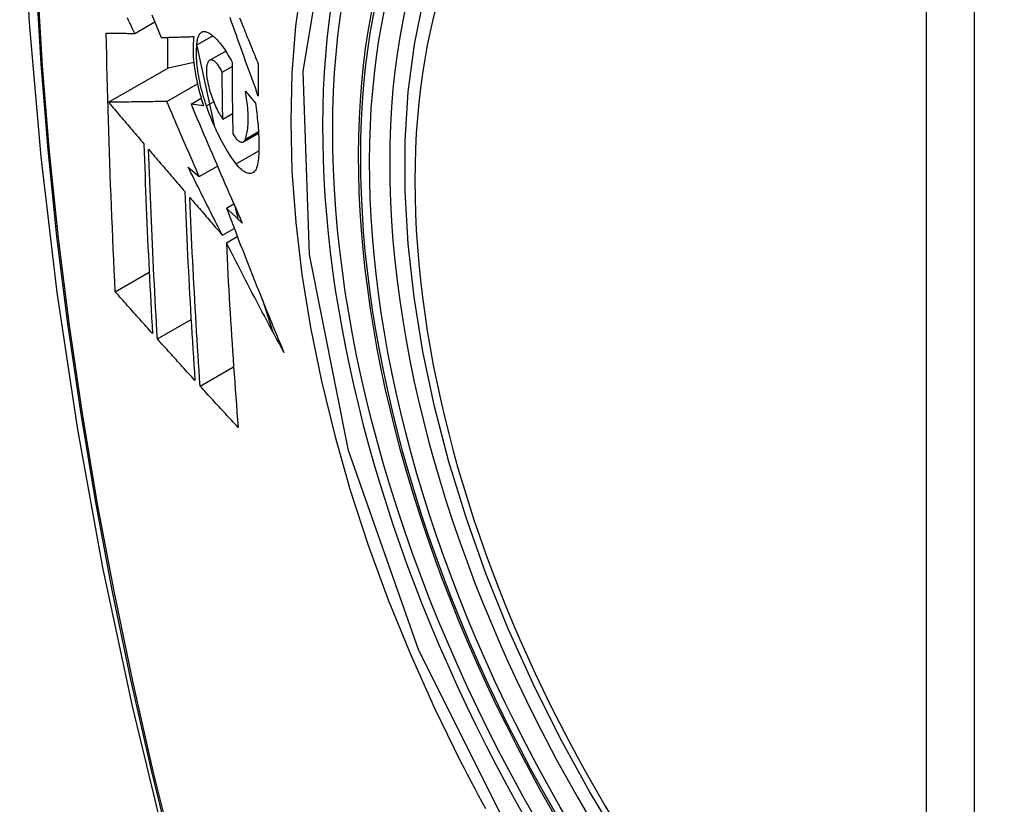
# Model space of a CAD drawing. Header units: inches. Extents: x 532.5 to 626.4, y 205.4 to 289.5.
# Tile 57 of 92: x 601.878 to 602.218, y 247.595 to 247.866. Entities that reach past the tile are written whole.
import ezdxf

# ---------------------------------------------------------------- set-up
doc = ezdxf.new("R2010")
doc.units = ezdxf.units.IN
doc.header["$MEASUREMENT"] = 0
doc.layers.add('Visible Edges(ANSI)', color=7, linetype='Continuous', lineweight=25)
doc.layers.add('Visible Tangent Edges(ANSI)', color=7, linetype='Continuous', lineweight=25)

msp = doc.modelspace()

# ---------------------------------------------------------------- linework, layer by layer
at = {"layer": 'Visible Edges(ANSI)'}
for p, q in [((601.91765, 247.86097), (601.92458, 247.86496)), ((601.92898, 247.85958), (601.92898, 247.84889)), ((601.93914, 247.857), (601.94462, 247.86016)), ((601.93911, 247.85671), (601.94508, 247.82917)), ((601.94355, 247.85166), (601.94909, 247.85485)), ((601.92934, 247.8491), (601.93806, 247.851)), ((601.9086, 247.83715), (601.92934, 247.8491)), ((601.94787, 247.84758), (601.95128, 247.84955)), ((601.92871, 247.83744), (601.93931, 247.84354)), ((601.95589, 247.84102), (601.95934, 247.83689)), ((601.93712, 247.83651), (601.94063, 247.83853)), ((601.94147, 247.8359), (601.93712, 247.83651)), ((601.94809, 247.83136), (601.95144, 247.83329)), ((601.95519, 247.82351), (601.96044, 247.82653)), ((601.9361, 247.81476), (601.93996, 247.81149)), ((601.93996, 247.81149), (601.94624, 247.81511)), ((601.94935, 247.80053), (601.95192, 247.80202)), ((601.9521, 247.80162), (601.95346, 247.79669)), ((601.94796, 247.79122), (601.95203, 247.79356)), ((601.94932, 247.78858), (601.95311, 247.79076)), ((601.91093, 247.77167), (601.92265, 247.77841)), ((601.96176, 247.76889), (601.96526, 247.7581)), ((601.92546, 247.7554), (601.93712, 247.76211)), ((601.94025, 247.73908), (601.95184, 247.74575))]:
    msp.add_line(p, q, dxfattribs=at)
at = {"layer": 'Visible Edges(ANSI)', "flags": 128}
for points in [[(601.93189, 248.28831), (601.91906, 248.2502), (601.908, 248.21097), (601.89871, 248.17068), (601.89116, 248.12941), (601.88532, 248.08722), (601.88117, 248.04417), (601.8787, 248.00033), (601.87788, 247.95576), (601.87869, 247.91051), (601.88112, 247.86466), (601.88514, 247.81826), (601.89073, 247.77139), (601.89788, 247.7241), (601.90656, 247.67646), (601.91675, 247.62855), (601.92843, 247.58043)], [(602.08577, 247.58099), (602.07489, 247.599), (602.06474, 247.61744), (602.05536, 247.6362), (602.04678, 247.65522), (602.03904, 247.6744), (602.03219, 247.69367), (602.02625, 247.71293), (602.02126, 247.7321), (602.01723, 247.75111), (602.01419, 247.76986), (602.01215, 247.78828), (602.01114, 247.80629), (602.01116, 247.8238), (602.01222, 247.84075), (602.01433, 247.85707), (602.01748, 247.87268)], [(601.91765, 247.86097), (601.91723, 247.86186), (601.9168, 247.86275), (601.91638, 247.86364), (601.91595, 247.86453), (601.91553, 247.86542), (601.91511, 247.86631)], [(601.92359, 247.8674), (601.92439, 247.86542), (601.92519, 247.86345), (601.92599, 247.86148), (601.92678, 247.85951)], [(601.96036, 247.83932), (601.95991, 247.84056), (601.95946, 247.84179), (601.95901, 247.84302), (601.95856, 247.84426), (601.95811, 247.84549), (601.95767, 247.84673), (601.95722, 247.84797), (601.95677, 247.8492), (601.95633, 247.85044), (601.95588, 247.85168), (601.95543, 247.85291), (601.95499, 247.85415), (601.95454, 247.85539), (601.9541, 247.85662), (601.95366, 247.85785), (601.95322, 247.85909), (601.95277, 247.86032), (601.95233, 247.86155), (601.9519, 247.86278), (601.95146, 247.864), (601.95102, 247.86523), (601.95058, 247.86645)], [(601.95388, 247.86628), (601.95419, 247.86553), (601.9545, 247.86477), (601.9548, 247.86402), (601.95511, 247.86326), (601.95542, 247.86251), (601.95573, 247.86175), (601.95603, 247.86099), (601.95634, 247.86023), (601.95665, 247.85947), (601.95696, 247.85872), (601.95727, 247.85796), (601.95758, 247.8572), (601.95789, 247.85644), (601.9582, 247.85568), (601.95851, 247.85492), (601.95882, 247.85416), (601.95913, 247.8534), (601.95944, 247.85264), (601.95974, 247.85188), (601.96005, 247.85112), (601.96036, 247.85037)], [(601.93914, 247.857), (601.93916, 247.85744), (601.9392, 247.85785), (601.93925, 247.85825), (601.93931, 247.85863), (601.93938, 247.85898), (601.93947, 247.85932), (601.93956, 247.85963), (601.93967, 247.85993), (601.93978, 247.8602), (601.93991, 247.86045), (601.94005, 247.86068), (601.94019, 247.86088), (601.94035, 247.86106), (601.94051, 247.86121), (601.94068, 247.86134), (601.94086, 247.86145), (601.94105, 247.86153), (601.94125, 247.86159), (601.94145, 247.86162), (601.94166, 247.86163), (601.94187, 247.86162), (601.94209, 247.86159), (601.94231, 247.86152), (601.94254, 247.86144)], [(601.94254, 247.86144), (601.94289, 247.86129), (601.94324, 247.8611), (601.94359, 247.86089), (601.94395, 247.86066), (601.94432, 247.8604), (601.94468, 247.86011), (601.94505, 247.85979), (601.94542, 247.85945), (601.94579, 247.85909), (601.94616, 247.8587), (601.94653, 247.85829), (601.94691, 247.85785), (601.94728, 247.8574), (601.94765, 247.85692), (601.94803, 247.85641), (601.9484, 247.85589), (601.94877, 247.85534), (601.94913, 247.85478), (601.9495, 247.8542), (601.94986, 247.85359), (601.95022, 247.85297), (601.95058, 247.85233), (601.95093, 247.85167), (601.95128, 247.851)], [(601.91093, 247.77167), (601.91075, 247.77535), (601.91057, 247.77904), (601.9104, 247.78273), (601.91023, 247.78643), (601.91007, 247.79012), (601.90991, 247.79382), (601.90975, 247.79753), (601.9096, 247.80123), (601.90945, 247.80494), (601.90931, 247.80866), (601.90917, 247.81237), (601.90903, 247.81609), (601.90891, 247.81982), (601.90878, 247.82355), (601.90866, 247.82728), (601.90854, 247.83102), (601.90843, 247.83476), (601.90833, 247.83851), (601.90823, 247.84226), (601.90814, 247.84601), (601.90805, 247.84976), (601.90796, 247.85351), (601.90788, 247.85727), (601.90781, 247.86102)], [(601.90781, 247.86102), (601.9082, 247.86102), (601.90859, 247.86102), (601.90898, 247.86102), (601.90938, 247.86102), (601.90978, 247.86101), (601.91018, 247.86101), (601.91059, 247.86101), (601.91099, 247.86101), (601.9114, 247.861), (601.91181, 247.861), (601.91222, 247.861), (601.91264, 247.861), (601.91305, 247.86099), (601.91347, 247.86099), (601.91389, 247.86099), (601.9143, 247.86099), (601.91472, 247.86099), (601.91514, 247.86098), (601.91556, 247.86098), (601.91598, 247.86098), (601.9164, 247.86098), (601.91682, 247.86097), (601.91723, 247.86097), (601.91765, 247.86097)], [(601.92678, 247.85951), (601.92725, 247.85953), (601.92771, 247.85954), (601.92817, 247.85955), (601.92864, 247.85957), (601.92911, 247.85958), (601.92957, 247.8596), (601.93004, 247.85961), (601.93051, 247.85963), (601.93098, 247.85964), (601.93146, 247.85966), (601.93193, 247.85967), (601.9324, 247.85969), (601.93287, 247.8597), (601.93335, 247.85972), (601.93382, 247.85973), (601.9343, 247.85975), (601.93477, 247.85976), (601.93525, 247.85978), (601.93572, 247.85979), (601.93619, 247.85981), (601.93667, 247.85982), (601.93714, 247.85984), (601.93762, 247.85985), (601.93809, 247.85987)], [(601.93809, 247.85987), (601.93799, 247.8591), (601.93791, 247.85829), (601.93786, 247.85746), (601.93782, 247.85659), (601.93781, 247.8557), (601.93782, 247.85478), (601.93785, 247.85384), (601.9379, 247.85287), (601.93798, 247.85188), (601.93807, 247.85088), (601.93819, 247.84985), (601.93833, 247.84882), (601.93849, 247.84776), (601.93867, 247.8467), (601.93887, 247.84563), (601.93908, 247.84455), (601.93932, 247.84347), (601.93958, 247.84238), (601.93985, 247.8413), (601.94014, 247.84021), (601.94045, 247.83913), (601.94077, 247.83805), (601.94111, 247.83697), (601.94147, 247.8359)], [(601.94245, 247.83589), (601.94214, 247.83681), (601.94184, 247.83774), (601.94155, 247.83868), (601.94128, 247.83962), (601.94102, 247.84056), (601.94077, 247.84151), (601.94054, 247.84245), (601.94032, 247.8434), (601.94012, 247.84434), (601.93993, 247.84527), (601.93976, 247.8462), (601.93961, 247.84712), (601.93947, 247.84803), (601.93935, 247.84893), (601.93925, 247.84982), (601.93916, 247.85069), (601.9391, 247.85155), (601.93905, 247.85239), (601.93902, 247.85322), (601.93901, 247.85402), (601.93901, 247.8548), (601.93904, 247.85556), (601.93908, 247.8563), (601.93914, 247.857)], [(601.94328, 247.85145), (601.94318, 247.85133), (601.94308, 247.8512), (601.94299, 247.85105), (601.9429, 247.85089), (601.94282, 247.85071), (601.94275, 247.85052), (601.94268, 247.85032), (601.94262, 247.8501), (601.94256, 247.84987), (601.94252, 247.84963), (601.94248, 247.84937), (601.94245, 247.8491), (601.94243, 247.84882), (601.94241, 247.84853), (601.9424, 247.84823), (601.9424, 247.84792), (601.94241, 247.8476), (601.94242, 247.84727), (601.94245, 247.84694), (601.94248, 247.84659), (601.94251, 247.84624), (601.94256, 247.84589), (601.94261, 247.84553), (601.94267, 247.84516)], [(601.94787, 247.84758), (601.94768, 247.84798), (601.94748, 247.84836), (601.94728, 247.84873), (601.94708, 247.84908), (601.94687, 247.84941), (601.94666, 247.84973), (601.94646, 247.85002), (601.94625, 247.8503), (601.94604, 247.85055), (601.94583, 247.85078), (601.94562, 247.85099), (601.94541, 247.85118), (601.9452, 247.85134), (601.945, 247.85148), (601.9448, 247.85159), (601.94461, 247.85168), (601.94442, 247.85175), (601.94424, 247.85178), (601.94406, 247.8518), (601.94389, 247.85178), (601.94372, 247.85174), (601.94357, 247.85167), (601.94342, 247.85157), (601.94328, 247.85145)], [(601.95128, 247.851), (601.95128, 247.84996), (601.95128, 247.84892), (601.95129, 247.84789), (601.95129, 247.84685), (601.9513, 247.84581), (601.95131, 247.84478), (601.95132, 247.84374), (601.95132, 247.84271), (601.95133, 247.84168), (601.95134, 247.84064), (601.95136, 247.83961), (601.95137, 247.83858), (601.95138, 247.83755), (601.95139, 247.83652), (601.95141, 247.83549), (601.95142, 247.83446), (601.95144, 247.83343), (601.95146, 247.8324), (601.95147, 247.83137), (601.95149, 247.83034), (601.95151, 247.82931), (601.95153, 247.82829), (601.95155, 247.82726), (601.95157, 247.82623)], [(601.94809, 247.83136), (601.94808, 247.83203), (601.94807, 247.83271), (601.94805, 247.83338), (601.94804, 247.83406), (601.94803, 247.83473), (601.94802, 247.83541), (601.94801, 247.83608), (601.948, 247.83676), (601.94799, 247.83743), (601.94798, 247.83811), (601.94797, 247.83878), (601.94796, 247.83946), (601.94795, 247.84013), (601.94794, 247.84081), (601.94793, 247.84149), (601.94792, 247.84216), (601.94791, 247.84284), (601.94791, 247.84352), (601.9479, 247.84419), (601.94789, 247.84487), (601.94789, 247.84555), (601.94788, 247.84622), (601.94787, 247.8469), (601.94787, 247.84758)], [(601.96036, 247.85037), (601.96036, 247.8499), (601.96036, 247.84944), (601.96036, 247.84898), (601.96036, 247.84852), (601.96035, 247.84806), (601.96035, 247.8476), (601.96035, 247.84714), (601.96035, 247.84668), (601.96035, 247.84622), (601.96035, 247.84576), (601.96035, 247.8453), (601.96035, 247.84484), (601.96035, 247.84438), (601.96035, 247.84392), (601.96035, 247.84346), (601.96035, 247.843), (601.96035, 247.84254), (601.96035, 247.84208), (601.96035, 247.84162), (601.96035, 247.84116), (601.96035, 247.8407), (601.96035, 247.84024), (601.96036, 247.83978), (601.96036, 247.83932)], [(601.94267, 247.84516), (601.94278, 247.84453), (601.94291, 247.84389), (601.94305, 247.84325), (601.94321, 247.84261), (601.94337, 247.84196), (601.94355, 247.84132), (601.94374, 247.84067), (601.94394, 247.84004), (601.94415, 247.8394), (601.94437, 247.83878), (601.94459, 247.83816), (601.94483, 247.83755), (601.94507, 247.83695), (601.94532, 247.83637), (601.94558, 247.83579), (601.94584, 247.83523), (601.94611, 247.83469), (601.94638, 247.83416), (601.94666, 247.83364), (601.94694, 247.83315), (601.94723, 247.83267), (601.94751, 247.83222), (601.9478, 247.83178), (601.94809, 247.83136)], [(601.95589, 247.82446), (601.95604, 247.82491), (601.95619, 247.82538), (601.95632, 247.82589), (601.95643, 247.82641), (601.95653, 247.82696), (601.95662, 247.82754), (601.9567, 247.82814), (601.95676, 247.82876), (601.95681, 247.8294), (601.95685, 247.83007), (601.95687, 247.83075), (601.95688, 247.83146), (601.95687, 247.83218), (601.95685, 247.83292), (601.95681, 247.83367), (601.95677, 247.83444), (601.9567, 247.83523), (601.95663, 247.83603), (601.95654, 247.83684), (601.95644, 247.83766), (601.95632, 247.83848), (601.95619, 247.83932), (601.95605, 247.84016), (601.95589, 247.84102)], [(601.92871, 247.83744), (601.92793, 247.83743), (601.92715, 247.83741), (601.92636, 247.8374), (601.92556, 247.83739), (601.92477, 247.83738), (601.92396, 247.83737), (601.92315, 247.83736), (601.92234, 247.83735), (601.92152, 247.83733), (601.9207, 247.83732), (601.91987, 247.83731), (601.91904, 247.8373), (601.9182, 247.83729), (601.91736, 247.83727), (601.91651, 247.83726), (601.91565, 247.83725), (601.91479, 247.83724), (601.91392, 247.83723), (601.91305, 247.83721), (601.91217, 247.8372), (601.91129, 247.83719), (601.9104, 247.83718), (601.9095, 247.83716), (601.9086, 247.83715)], [(601.93996, 247.81149), (601.93948, 247.81257), (601.93901, 247.81365), (601.93854, 247.81473), (601.93806, 247.81581), (601.93759, 247.81689), (601.93712, 247.81797), (601.93665, 247.81905), (601.93618, 247.82014), (601.93571, 247.82122), (601.93524, 247.8223), (601.93477, 247.82338), (601.9343, 247.82447), (601.93383, 247.82555), (601.93336, 247.82663), (601.93289, 247.82771), (601.93243, 247.82879), (601.93196, 247.82988), (601.93149, 247.83096), (601.93103, 247.83204), (601.93057, 247.83312), (601.9301, 247.8342), (601.92964, 247.83528), (601.92917, 247.83636), (601.92871, 247.83744)], [(601.9086, 247.83715), (601.9091, 247.83655), (601.90961, 247.83596), (601.91012, 247.83536), (601.91063, 247.83476), (601.91114, 247.83417), (601.91164, 247.83357), (601.91215, 247.83297), (601.91266, 247.83237), (601.91317, 247.83178), (601.91368, 247.83118), (601.91419, 247.83058), (601.9147, 247.82998), (601.91521, 247.82939), (601.91572, 247.82879), (601.91623, 247.82819), (601.91674, 247.82759), (601.91725, 247.827), (601.91776, 247.8264), (601.91827, 247.8258), (601.91878, 247.8252), (601.91929, 247.82461), (601.9198, 247.82401), (601.92031, 247.82341), (601.92082, 247.82282)], [(601.93712, 247.83651), (601.93783, 247.83481), (601.93855, 247.83311), (601.93928, 247.83141), (601.94, 247.8297), (601.94072, 247.82799), (601.94145, 247.82628), (601.94218, 247.82457), (601.94291, 247.82286), (601.94365, 247.82114), (601.94438, 247.81943), (601.94512, 247.81771), (601.94586, 247.81599), (601.9466, 247.81427), (601.94734, 247.81256), (601.94808, 247.81084), (601.94883, 247.80912), (601.94957, 247.8074), (601.95032, 247.80569), (601.95107, 247.80397), (601.95182, 247.80226), (601.95257, 247.80054), (601.95332, 247.79883), (601.95407, 247.79712), (601.95483, 247.79541)], [(601.95273, 247.81587), (601.95226, 247.81648), (601.95179, 247.81712), (601.95132, 247.81778), (601.95086, 247.81846), (601.95039, 247.81916), (601.94993, 247.81989), (601.94947, 247.82063), (601.94902, 247.8214), (601.94856, 247.82219), (601.94811, 247.82299), (601.94767, 247.82381), (601.94723, 247.82466), (601.94679, 247.82552), (601.94636, 247.82639), (601.94593, 247.82729), (601.94552, 247.82819), (601.94511, 247.82911), (601.9447, 247.83005), (601.94431, 247.83099), (601.94392, 247.83195), (601.94354, 247.83292), (601.94317, 247.8339), (601.94281, 247.83489), (601.94245, 247.83589)], [(601.95934, 247.83689), (601.95947, 247.83601), (601.9596, 247.83513), (601.95971, 247.83425), (601.95982, 247.83338), (601.95993, 247.83251), (601.96002, 247.83166), (601.96011, 247.8308), (601.96019, 247.82996), (601.96026, 247.82912), (601.96032, 247.82829), (601.96038, 247.82747), (601.96043, 247.82666), (601.96047, 247.82586), (601.9605, 247.82506), (601.96053, 247.82428), (601.96055, 247.8235), (601.96056, 247.82274), (601.96056, 247.82198), (601.96056, 247.82124), (601.96055, 247.82051), (601.96053, 247.81979), (601.9605, 247.81908), (601.96046, 247.81838), (601.96042, 247.81769)], [(601.95157, 247.82623), (601.95179, 247.82589), (601.952, 247.82556), (601.95221, 247.82525), (601.95243, 247.82497), (601.95265, 247.8247), (601.95286, 247.82446), (601.95307, 247.82424), (601.95329, 247.82404), (601.9535, 247.82387), (601.9537, 247.82372), (601.9539, 247.8236), (601.9541, 247.82351), (601.95429, 247.82344), (601.95448, 247.82339), (601.95466, 247.82338), (601.95483, 247.82339), (601.955, 247.82342), (601.95515, 247.82349), (601.9553, 247.82358), (601.95544, 247.8237), (601.95557, 247.82385), (601.95569, 247.82403), (601.95579, 247.82423), (601.95589, 247.82446)], [(601.92082, 247.82282), (601.92091, 247.82006), (601.921, 247.8173), (601.9211, 247.81455), (601.9212, 247.8118), (601.9213, 247.80905), (601.92141, 247.8063), (601.92152, 247.80356), (601.92163, 247.80082), (601.92174, 247.79808), (601.92186, 247.79535), (601.92198, 247.79261), (601.9221, 247.78988), (601.92223, 247.78715), (601.92236, 247.78443), (601.92249, 247.7817), (601.92262, 247.77898), (601.92276, 247.77626), (601.9229, 247.77354), (601.92304, 247.77083), (601.92318, 247.76811), (601.92333, 247.7654), (601.92347, 247.76269), (601.92362, 247.75998), (601.92377, 247.75728)], [(601.92546, 247.7554), (601.92531, 247.75811), (601.92515, 247.76083), (601.925, 247.76355), (601.92486, 247.76626), (601.92471, 247.76898), (601.92457, 247.77171), (601.92443, 247.77443), (601.92429, 247.77715), (601.92415, 247.77987), (601.92402, 247.7826), (601.92389, 247.78532), (601.92376, 247.78805), (601.92363, 247.79078), (601.92351, 247.79351), (601.92339, 247.79624), (601.92328, 247.79897), (601.92316, 247.8017), (601.92305, 247.80444), (601.92294, 247.80718), (601.92284, 247.80992), (601.92274, 247.81266), (601.92264, 247.81541), (601.92254, 247.81816), (601.92245, 247.82091)], [(601.92245, 247.82091), (601.92297, 247.8203), (601.92349, 247.81969), (601.92401, 247.81909), (601.92453, 247.81848), (601.92505, 247.81787), (601.92557, 247.81726), (601.92609, 247.81666), (601.92661, 247.81605), (601.92713, 247.81544), (601.92765, 247.81483), (601.92817, 247.81422), (601.92869, 247.81361), (601.92921, 247.81301), (601.92973, 247.8124), (601.93025, 247.81179), (601.93078, 247.81118), (601.9313, 247.81057), (601.93182, 247.80996), (601.93234, 247.80936), (601.93286, 247.80875), (601.93338, 247.80814), (601.93391, 247.80753), (601.93443, 247.80693), (601.93495, 247.80632)], [(601.96042, 247.81769), (601.96035, 247.81696), (601.96025, 247.81628), (601.96013, 247.81565), (601.95997, 247.81508), (601.95979, 247.81456), (601.95958, 247.81409), (601.95935, 247.81369), (601.95909, 247.81334), (601.95881, 247.81306), (601.9585, 247.81284), (601.95818, 247.81267), (601.95783, 247.81257), (601.95747, 247.81253), (601.9571, 247.81255), (601.9567, 247.81263), (601.9563, 247.81277), (601.95588, 247.81296), (601.95545, 247.81322), (601.95501, 247.81353), (601.95456, 247.81389), (601.95411, 247.81431), (601.95365, 247.81478), (601.95319, 247.8153), (601.95273, 247.81587)], [(601.94796, 247.79122), (601.94746, 247.7922), (601.94697, 247.79318), (601.94647, 247.79416), (601.94597, 247.79514), (601.94547, 247.79612), (601.94497, 247.7971), (601.94447, 247.79808), (601.94398, 247.79906), (601.94348, 247.80005), (601.94298, 247.80103), (601.94249, 247.80201), (601.94199, 247.80299), (601.9415, 247.80397), (601.941, 247.80495), (601.94051, 247.80594), (601.94002, 247.80692), (601.93953, 247.8079), (601.93903, 247.80888), (601.93854, 247.80986), (601.93805, 247.81084), (601.93756, 247.81182), (601.93707, 247.8128), (601.93658, 247.81378), (601.9361, 247.81476)], [(601.93495, 247.80632), (601.93506, 247.80357), (601.93517, 247.80082), (601.93529, 247.79808), (601.9354, 247.79533), (601.93553, 247.79259), (601.93565, 247.78986), (601.93578, 247.78712), (601.93591, 247.78439), (601.93605, 247.78166), (601.93619, 247.77894), (601.93633, 247.77621), (601.93648, 247.77349), (601.93662, 247.77078), (601.93678, 247.76806), (601.93693, 247.76535), (601.93709, 247.76264), (601.93724, 247.75994), (601.93741, 247.75723), (601.93757, 247.75453), (601.93774, 247.75184), (601.93791, 247.74914), (601.93808, 247.74645), (601.93825, 247.74376), (601.93843, 247.74108)], [(601.94025, 247.73908), (601.94007, 247.74178), (601.9399, 247.74447), (601.93972, 247.74717), (601.93955, 247.74988), (601.93938, 247.75258), (601.93921, 247.75528), (601.93904, 247.75799), (601.93888, 247.76069), (601.93872, 247.7634), (601.93857, 247.76611), (601.93841, 247.76882), (601.93826, 247.77153), (601.93811, 247.77425), (601.93797, 247.77697), (601.93783, 247.77969), (601.93769, 247.78241), (601.93755, 247.78513), (601.93742, 247.78786), (601.93729, 247.79059), (601.93717, 247.79332), (601.93705, 247.79605), (601.93693, 247.79879), (601.93682, 247.80153), (601.93671, 247.80428)], [(601.93671, 247.80428), (601.93717, 247.80373), (601.93764, 247.80319), (601.93811, 247.80265), (601.93858, 247.8021), (601.93904, 247.80156), (601.93951, 247.80102), (601.93998, 247.80047), (601.94045, 247.79993), (601.94092, 247.79938), (601.94139, 247.79884), (601.94186, 247.79829), (601.94233, 247.79775), (601.9428, 247.79721), (601.94326, 247.79666), (601.94373, 247.79612), (601.9442, 247.79557), (601.94467, 247.79503), (601.94514, 247.79448), (601.94561, 247.79394), (601.94608, 247.7934), (601.94655, 247.79285), (601.94702, 247.79231), (601.94749, 247.79176), (601.94796, 247.79122)], [(601.95483, 247.79541), (601.9546, 247.79563), (601.95437, 247.79584), (601.95414, 247.79605), (601.95391, 247.79627), (601.95369, 247.79648), (601.95346, 247.79669), (601.95323, 247.79691), (601.953, 247.79712), (601.95277, 247.79733), (601.95254, 247.79755), (601.95232, 247.79776), (601.95209, 247.79797), (601.95186, 247.79819), (601.95163, 247.7984), (601.9514, 247.79861), (601.95117, 247.79883), (601.95095, 247.79904), (601.95072, 247.79925), (601.95049, 247.79947), (601.95026, 247.79968), (601.95003, 247.79989), (601.94981, 247.80011), (601.94958, 247.80032), (601.94935, 247.80053)], [(601.94935, 247.80053), (601.95014, 247.79846), (601.95094, 247.79638), (601.95174, 247.79431), (601.95254, 247.79223), (601.95334, 247.79016), (601.95415, 247.78808), (601.95496, 247.78601), (601.95578, 247.78393), (601.95659, 247.78185), (601.95741, 247.77978), (601.95823, 247.7777), (601.95906, 247.77562), (601.95989, 247.77355), (601.96072, 247.77147), (601.96156, 247.7694), (601.96239, 247.76732), (601.96323, 247.76525), (601.96408, 247.76318), (601.96493, 247.7611), (601.96578, 247.75903), (601.96663, 247.75696), (601.96749, 247.75489), (601.96835, 247.75282), (601.96922, 247.75075)], [(601.96922, 247.75075), (601.96837, 247.75232), (601.96752, 247.75389), (601.96667, 247.75547), (601.96582, 247.75704), (601.96498, 247.75862), (601.96414, 247.7602), (601.9633, 247.76177), (601.96246, 247.76335), (601.96162, 247.76493), (601.96079, 247.76651), (601.95996, 247.76809), (601.95912, 247.76967), (601.9583, 247.77125), (601.95747, 247.77283), (601.95664, 247.77441), (601.95582, 247.77598), (601.955, 247.77756), (601.95418, 247.77914), (601.95336, 247.78072), (601.95255, 247.78229), (601.95174, 247.78387), (601.95093, 247.78544), (601.95012, 247.78701), (601.94932, 247.78858)], [(601.94932, 247.78858), (601.94945, 247.78589), (601.94958, 247.7832), (601.94972, 247.78052), (601.94986, 247.77783), (601.95, 247.77515), (601.95015, 247.77247), (601.95031, 247.76979), (601.95046, 247.76712), (601.95062, 247.76445), (601.95079, 247.76178), (601.95095, 247.75912), (601.95112, 247.75646), (601.9513, 247.7538), (601.95147, 247.75115), (601.95165, 247.7485), (601.95183, 247.74585), (601.95202, 247.74321), (601.95221, 247.74057), (601.95239, 247.73794), (601.95259, 247.73531), (601.95278, 247.73269), (601.95298, 247.73007), (601.95317, 247.72746), (601.95338, 247.72485)], [(601.92377, 247.75728), (601.92324, 247.75788), (601.9227, 247.75847), (601.92216, 247.75907), (601.92163, 247.75967), (601.92109, 247.76027), (601.92055, 247.76087), (601.92002, 247.76147), (601.91948, 247.76207), (601.91894, 247.76267), (601.91841, 247.76327), (601.91787, 247.76387), (601.91734, 247.76447), (601.9168, 247.76507), (601.91627, 247.76567), (601.91573, 247.76627), (601.9152, 247.76687), (601.91466, 247.76747), (601.91413, 247.76807), (601.9136, 247.76867), (601.91306, 247.76927), (601.91253, 247.76987), (601.912, 247.77047), (601.91146, 247.77107), (601.91093, 247.77167)], [(601.93843, 247.74108), (601.93788, 247.74167), (601.93734, 247.74227), (601.9368, 247.74287), (601.93626, 247.74346), (601.93571, 247.74406), (601.93517, 247.74465), (601.93463, 247.74525), (601.93409, 247.74585), (601.93355, 247.74644), (601.93301, 247.74704), (601.93247, 247.74764), (601.93192, 247.74824), (601.93138, 247.74883), (601.93084, 247.74943), (601.9303, 247.75003), (601.92977, 247.75062), (601.92923, 247.75122), (601.92869, 247.75182), (601.92815, 247.75241), (601.92761, 247.75301), (601.92707, 247.75361), (601.92654, 247.7542), (601.926, 247.7548), (601.92546, 247.7554)], [(601.95338, 247.72485), (601.95282, 247.72544), (601.95227, 247.72603), (601.95173, 247.72662), (601.95118, 247.72722), (601.95063, 247.72781), (601.95008, 247.7284), (601.94953, 247.72899), (601.94898, 247.72959), (601.94843, 247.73018), (601.94788, 247.73077), (601.94734, 247.73136), (601.94679, 247.73196), (601.94624, 247.73255), (601.9457, 247.73314), (601.94515, 247.73374), (601.94461, 247.73433), (601.94406, 247.73492), (601.94351, 247.73552), (601.94297, 247.73611), (601.94243, 247.7367), (601.94188, 247.7373), (601.94134, 247.73789), (601.9408, 247.73848), (601.94025, 247.73908)]]:
    msp.add_lwpolyline(points, dxfattribs=at)
at = {"layer": 'Visible Edges(ANSI)'}
msp.add_ellipse((602.22849, 247.68794), major_axis=(0.15718, -0.27294), ratio=0.578093, start_param=2.362013, end_param=7.062765, dxfattribs=at)
msp.add_ellipse((602.22501, 247.68594), major_axis=(-0.15963, 0.2772), ratio=0.578093, dxfattribs=at)
at = {"layer": 'Visible Tangent Edges(ANSI)'}
for p, q in [((602.19126, 247.95083), (602.19126, 247.46553)), ((602.20796, 247.46553), (602.20796, 247.95083)), ((601.94245, 247.83589), (601.94492, 247.83731)), ((601.95589, 247.82446), (601.96041, 247.82706)), ((601.95273, 247.81587), (601.96054, 247.82037))]:
    msp.add_line(p, q, dxfattribs=at)
at = {"layer": 'Visible Tangent Edges(ANSI)', "flags": 128}
for points in [[(601.89052, 248.07432), (601.88744, 248.04777), (601.88504, 248.02076), (601.88334, 247.99333), (601.88233, 247.96551), (601.882, 247.9373), (601.88236, 247.90872), (601.8834, 247.87975), (601.88513, 247.85042), (601.88755, 247.82078), (601.89064, 247.79084), (601.8944, 247.76065), (601.89885, 247.7302), (601.90396, 247.69953), (601.90975, 247.66864), (601.91619, 247.63758), (601.9233, 247.60636), (601.93105, 247.57501)], [(601.93183, 247.57477), (601.92406, 247.60606), (601.91695, 247.63721), (601.91048, 247.6682), (601.90468, 247.69902), (601.89955, 247.72964), (601.89509, 247.76003), (601.89131, 247.79017), (601.8882, 247.82005), (601.88578, 247.84964), (601.88404, 247.87891), (601.88299, 247.90781), (601.88263, 247.93633), (601.88296, 247.96446), (601.88398, 247.9922), (601.88569, 248.01954), (601.8881, 248.04646), (601.89119, 248.07291)], [(602.04952, 247.58063), (602.01582, 247.64775), (601.9916, 247.7169), (601.97808, 247.78461), (601.97587, 247.84783), (601.98508, 247.90343), (602.00534, 247.94906), (602.03559, 247.98244), (602.07455, 248.00207), (602.12053, 248.00718), (602.17123, 247.99752), (602.22439, 247.97354)], [(601.97539, 247.87892), (601.97328, 247.8634), (601.97201, 247.84727), (601.97158, 247.83056), (601.97201, 247.81333), (601.9733, 247.79566), (601.97543, 247.77764), (601.9784, 247.75932), (601.98218, 247.74075), (601.98678, 247.72201), (601.99217, 247.70314), (601.99835, 247.6842), (602.00529, 247.66527), (602.01295, 247.64646), (602.02129, 247.62783), (602.03031, 247.6094)], [(602.03031, 247.6094), (602.0315, 247.60707), (602.03271, 247.60474), (602.03393, 247.60242), (602.03516, 247.60009), (602.0364, 247.59778), (602.03765, 247.59547), (602.03891, 247.59316)]]:
    msp.add_lwpolyline(points, dxfattribs=at)
at = {"layer": 'Visible Tangent Edges(ANSI)'}
for centre, major_axis, start_param, end_param in [((602.2275, 247.68737), (-0.17285, 0.30015), 5.049711, 10.658253), ((602.22745, 247.68734), (-0.1503, 0.261), 5.670484, 8.47055)]:
    msp.add_ellipse(centre, major_axis=major_axis, ratio=0.578093, start_param=start_param, end_param=end_param, dxfattribs=at)
for centre, major_axis in [((602.22809, 247.68771), (0.17078, -0.29656)), ((602.22512, 247.686), (-0.16238, 0.28198)), ((602.22501, 247.68594), (0.16178, -0.28094))]:
    msp.add_ellipse(centre, major_axis=major_axis, ratio=0.578093, dxfattribs=at)

doc.saveas('drawing.dxf')
